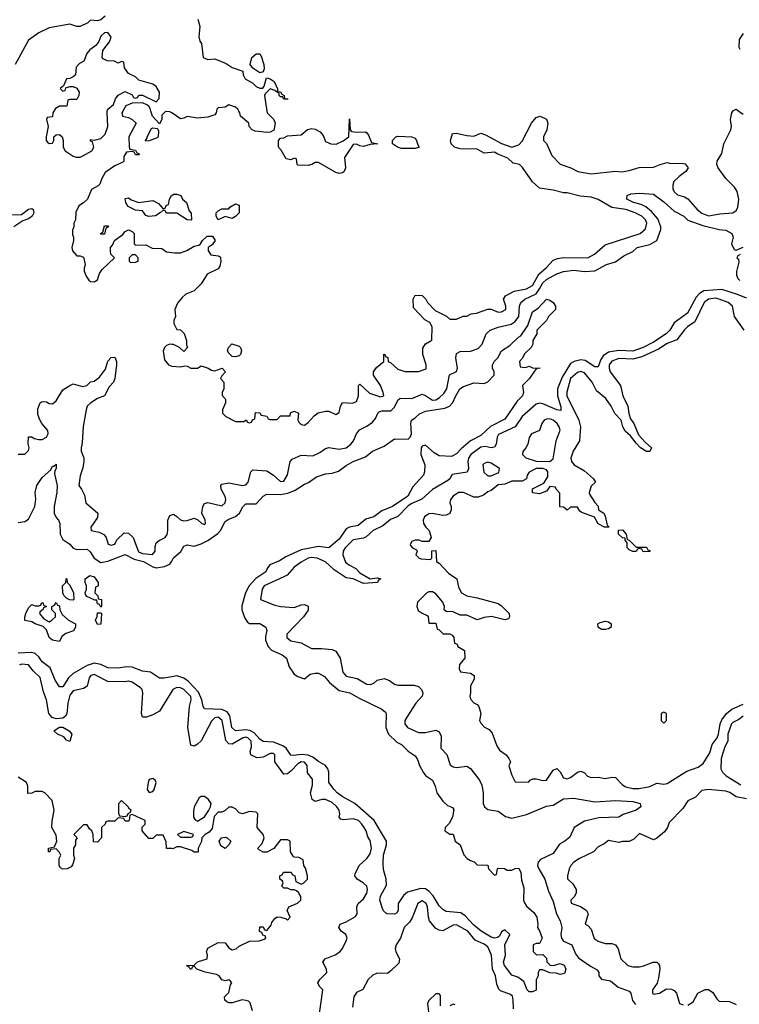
# Model space of a CAD drawing. Header units: inches. Extents: x 2601682 to 2755810, y 449311 to 584050.
# Tile 172 of 256: x 2609120 to 2613287, y 524826 to 530529. Entities that reach past the tile are written whole.
import ezdxf

# ---------------------------------------------------------------- set-up
doc = ezdxf.new("R2010")
doc.units = ezdxf.units.IN
doc.header["$MEASUREMENT"] = 0
for name, color, linetype in [('C6502', 7, 'Continuous'), ('C6503', 7, 'Continuous'), ('C6512', 7, 'Continuous'), ('C6513', 7, 'Continuous')]:
    doc.layers.add(name, color=color, linetype=linetype)

msp = doc.modelspace()

# ---------------------------------------------------------------- linework, layer by layer
at = {"layer": 'C6502', "color": 2}
for points, elevation in [([(2609318.1, 530000), (2609312, 529990), (2609310, 529966), (2609278, 529962), (2609274, 529950), (2609284.7, 529910), (2609272, 529850), (2609272, 529830), (2609279.6, 529819.6), (2609290, 529812), (2609310, 529814), (2609318, 529830), (2609318, 529850), (2609330, 529862), (2609350, 529864.7), (2609364.7, 529850), (2609371.3, 529830), (2609371.3, 529790), (2609382, 529770), (2609430, 529738), (2609447.3, 529732.7), (2609470, 529732), (2609490, 529742), (2609538, 529770), (2609548, 529790), (2609542, 529822), (2609530, 529826), (2609530, 529834), (2609550, 529832), (2609590, 529841), (2609613.6, 529866.4), (2609629.3, 529910), (2609625.2, 529990), (2609627.1, 530000)], 26), ([(2609717.5, 530000), (2609712, 529990), (2609714, 529970), (2609750, 529962), (2609771.6, 529951.6), (2609794, 529930), (2609752, 529850), (2609752.7, 529792.7), (2609758, 529778), (2609790, 529774), (2609798, 529758), (2609810, 529754), (2609811.1, 529748.9), (2609810, 529746), (2609790, 529746), (2609782, 529762), (2609770, 529766), (2609738, 529762), (2609723.6, 529736.4), (2609722, 529710), (2609716.9, 529703.1), (2609670, 529682), (2609615.3, 529644.7), (2609594.8, 529610), (2609583.5, 529576.5), (2609574, 529566), (2609535.3, 529544.7), (2609511.3, 529490), (2609490, 529468.7), (2609462, 529450), (2609445.4, 529414.6), (2609442, 529370), (2609434, 529350), (2609434, 529330), (2609424.7, 529310), (2609425.4, 529285.4), (2609432, 529270), (2609432, 529250), (2609421, 529210), (2609426, 529190), (2609450, 529162), (2609470, 529162), (2609490, 529154), (2609498, 529110), (2609492, 529090), (2609492.7, 529072.7), (2609503.6, 529043.6), (2609519.6, 529019.6), (2609530, 529012), (2609550, 529011.3), (2609570, 529022), (2609582, 529058), (2609598, 529082), (2609668, 529150), (2609648, 529170), (2609646, 529190), (2609646, 529210), (2609658, 529222), (2609668, 529250), (2609716, 529284), (2609730, 529302), (2609750, 529312), (2609770, 529302), (2609782, 529290), (2609782, 529230), (2609790, 529222), (2609850, 529224.7), (2609886.4, 529206.4), (2609943.6, 529203.6), (2609970, 529184.7), (2610000, 529180.5)], 26), ([(2610000, 529988.7), (2609990, 529995.3), (2609963.6, 529996.4), (2609943.6, 529976.4), (2609942, 529950), (2609930, 529926), (2609888, 529970), (2609879.6, 530000)], 26), ([(2610000, 529408), (2609970, 529408), (2609962, 529422), (2609950, 529426), (2609934, 529410), (2609906.4, 529393.6), (2609868.4, 529388.4), (2609850, 529395.3), (2609830, 529422), (2609790, 529426), (2609747, 529447), (2609734, 529470), (2609730, 529494), (2609750, 529498), (2609764.9, 529484.9), (2609810, 529470.4), (2609890, 529482), (2609923.6, 529463.6), (2609950, 529434), (2609962, 529438), (2609968, 529452), (2609982, 529458), (2609988, 529490), (2609998, 529510), (2610000, 529511.3)], 26), ([(2609070, 529399.1), (2609130, 529401), (2609170, 529431), (2609190, 529436), (2609198, 529430), (2609201, 529410), (2609191.3, 529390), (2609170, 529375.3), (2609136.8, 529363.2), (2609084.7, 529330)], 22), ([(2610000, 528648.3), (2609990, 528648.7), (2609970, 528642), (2609958, 528630), (2609951.1, 528608.9), (2609958, 528558), (2609982, 528530), (2610000, 528522.8)], 26), ([(2609110, 528012), (2609150, 528012), (2609170, 528034), (2609175.3, 528050), (2609168.4, 528071.6), (2609170, 528112), (2609190, 528112), (2609203.6, 528103.6), (2609230, 528098), (2609250, 528098), (2609275.3, 528110), (2609284, 528130), (2609282, 528150), (2609248.7, 528190), (2609234.6, 528214.6), (2609224.7, 528244.7), (2609224.7, 528275.3), (2609238, 528310), (2609250, 528318), (2609274.8, 528314.8), (2609290, 528306), (2609310, 528304.7), (2609330, 528322), (2609370, 528384.7), (2609409.4, 528410.6), (2609430, 528418.8), (2609483.5, 528403.5), (2609509.3, 528410.7), (2609530, 528432), (2609550, 528436), (2609580.9, 528459.1), (2609616.2, 528503.8), (2609630, 528551.3), (2609650, 528572), (2609670, 528574), (2609681, 528550), (2609681, 528530), (2609670.8, 528450), (2609662.8, 528430), (2609637.3, 528402.7), (2609610.7, 528349.3), (2609570, 528334), (2609531, 528310), (2609510.8, 528290), (2609504, 528270), (2609488.1, 528171.9), (2609482, 528078), (2609476, 528050), (2609476, 528030), (2609491.1, 527991.1), (2609491.3, 527970), (2609486, 527934), (2609470, 527886), (2609462.8, 527830), (2609478, 527810), (2609494.4, 527774.4), (2609502, 527730), (2609571.3, 527670), (2609570, 527646), (2609532, 527590), (2609534, 527570), (2609579.8, 527559.8), (2609607.1, 527547.1), (2609621, 527530), (2609631.6, 527491.6), (2609650, 527484.7), (2609670, 527492), (2609682.9, 527517.1), (2609723.7, 527556.3), (2609750, 527554.8), (2609776.3, 527530), (2609807.1, 527447.1), (2609830, 527437.6), (2609889.1, 527430.9), (2609904, 527450), (2609903.2, 527476.8), (2609910, 527498), (2609926.8, 527513.2), (2609962, 527530), (2609973.8, 527546.2), (2609978, 527570), (2609977.2, 527630), (2609990, 527658), (2610000, 527661.3)], 22), ([(2609110, 527616), (2609150, 527622.8), (2609170, 527636), (2609207, 527710), (2609212.1, 527752.1), (2609209.4, 527790), (2609219.5, 527830), (2609250, 527877.3), (2609299.3, 527920.7), (2609310, 527942), (2609318, 527942), (2609330, 527954), (2609331, 527930), (2609323.6, 527916.4), (2609322, 527898), (2609336, 527830), (2609334.8, 527790), (2609319.1, 527710), (2609319.1, 527670), (2609330, 527644.7), (2609344.7, 527630), (2609351.1, 527611.1), (2609354.8, 527550), (2609370, 527518), (2609410, 527491.3), (2609430, 527467.7), (2609450, 527460.5), (2609510, 527463), (2609527.1, 527447.1), (2609550.5, 527410), (2609590, 527384.9), (2609630, 527393.1), (2609730, 527430.4), (2609783.4, 527403.4), (2609836.3, 527390), (2609890, 527358.9), (2609910, 527353.4), (2609958.3, 527361.7), (2609990, 527374.8), (2610000, 527392.9)], 18), ([(2610000, 526722.8), (2609954.5, 526714.5), (2609930, 526715.1), (2609878, 526750), (2609830, 526755.1), (2609770, 526778.7), (2609738.4, 526781.6), (2609690, 526772), (2609630, 526774.5), (2609590, 526794.7), (2609550, 526801.1), (2609510, 526788.2), (2609430, 526742), (2609402.9, 526717.1), (2609370, 526665.2), (2609350, 526664), (2609324.1, 526704.1), (2609295.3, 526775.3), (2609248.8, 526808.8), (2609230, 526839.5), (2609210, 526858), (2609190, 526864), (2609110, 526860.4)], 18), ([(2610000, 526638.8), (2609930, 526524), (2609890, 526502), (2609854, 526490), (2609830, 526488.7), (2609825.2, 526510), (2609832.3, 526630), (2609829.2, 526650), (2609819.1, 526659.1), (2609770, 526692), (2609750, 526697), (2609726.6, 526693.4), (2609630, 526695.6), (2609550, 526736.2), (2609531.3, 526730), (2609522.8, 526717.2), (2609510.4, 526669.6), (2609490, 526656), (2609430, 526640.9), (2609410, 526616), (2609398.7, 526570), (2609392, 526508), (2609384.7, 526495.3), (2609370, 526483.7), (2609330, 526479.3), (2609307, 526487), (2609289, 526510), (2609275.1, 526590), (2609256.5, 526636.5), (2609238.4, 526718.4), (2609196.9, 526756.9), (2609170, 526792.7), (2609130, 526797), (2609118.8, 526790)], 22), ([(2610000, 525727.5), (2609970, 525728), (2609967.3, 525767.3), (2609950, 525806), (2609910, 525806), (2609890, 525786), (2609867.3, 525787.3), (2609828.7, 525830), (2609828.4, 525851.6), (2609846, 525870), (2609846, 525890), (2609770, 525926), (2609758, 525922), (2609754, 525890), (2609750, 525886), (2609730, 525886), (2609722, 525902), (2609690, 525906), (2609670, 525886), (2609630, 525886), (2609618, 525882), (2609614, 525870), (2609594, 525850), (2609594, 525790), (2609570, 525766), (2609547.3, 525767.3), (2609546, 525810), (2609538, 525830), (2609523.1, 525843.1), (2609510, 525866), (2609490, 525866), (2609434, 525810), (2609452, 525790), (2609443.6, 525776.4), (2609442, 525750), (2609431.3, 525730), (2609431, 525690), (2609436, 525670), (2609425.4, 525634.6), (2609416.9, 525623.1), (2609394, 525610), (2609370, 525608.7), (2609356.4, 525616.4), (2609348, 525630), (2609348.7, 525671.3), (2609358, 525690), (2609350, 525706), (2609330, 525726), (2609298, 525722), (2609294, 525710), (2609286, 525710), (2609286, 525730), (2609322, 525738), (2609334, 525770), (2609330, 525806), (2609306, 525850), (2609307.3, 525887.3), (2609319, 525950), (2609307.3, 526007.3), (2609266, 526050), (2609250, 526058), (2609210, 526058), (2609190, 526048), (2609167.3, 526047.3), (2609166, 526090), (2609158, 526110), (2609110, 526142)], 26)]:
    msp.add_lwpolyline(points, dxfattribs=dict(at, elevation=elevation))
for points, elevation in [([(2609850, 529826), (2609848, 529830), (2609858, 529842), (2609858, 529850), (2609882, 529898), (2609890, 529902), (2609918, 529898), (2609923.6, 529883.6), (2609922, 529850), (2609916, 529844), (2609870, 529828)], 26), ([(2609590, 529286), (2609588, 529290), (2609602, 529298), (2609610, 529334), (2609630, 529334), (2609634, 529330), (2609618, 529322), (2609610, 529286)], 26), ([(2609790, 529166), (2609770, 529166), (2609754, 529150), (2609754, 529130), (2609762, 529122), (2609790, 529124.7), (2609806, 529130), (2609806, 529150)], 26), ([(2609430, 527166), (2609408.9, 527168.9), (2609390, 527178), (2609374.6, 527194.6), (2609368.7, 527208.7), (2609368, 527250), (2609386, 527270), (2609388.4, 527291.6), (2609392, 527290), (2609394, 527270), (2609410, 527254), (2609432, 527210), (2609434, 527170)], 14), ([(2609590, 527126), (2609582, 527142), (2609570, 527146), (2609566, 527166), (2609554, 527166), (2609508.4, 527188.4), (2609500.4, 527200.4), (2609498, 527210), (2609506, 527230), (2609506, 527250), (2609498, 527270), (2609498, 527290), (2609526, 527310), (2609550, 527302), (2609574, 527270), (2609574, 527250), (2609558, 527242), (2609554, 527210), (2609571.6, 527191.6), (2609574, 527174), (2609594, 527170), (2609594, 527130)], 14), ([(2609350, 526928), (2609310, 526935.3), (2609289.6, 526949.6), (2609274, 526994), (2609254.6, 527014.6), (2609209.3, 527029.3), (2609190, 527042), (2609149, 527049), (2609149, 527069), (2609155.3, 527090), (2609170, 527122), (2609190, 527142), (2609210, 527134), (2609230, 527134), (2609242, 527138), (2609246, 527150), (2609252.7, 527152.7), (2609258, 527138), (2609274, 527130), (2609258, 527122), (2609254, 527110), (2609238, 527102), (2609234, 527090), (2609259.6, 527059.6), (2609290, 527042), (2609306, 527050), (2609326, 527070), (2609326, 527090), (2609306, 527110), (2609306, 527130), (2609322, 527138), (2609330, 527154), (2609338, 527138), (2609350, 527134), (2609352, 527110), (2609364.7, 527084.7), (2609402, 527050), (2609442, 527030), (2609442, 527010), (2609432, 526990), (2609386.8, 526973.2), (2609362.8, 526957.2)], 14), ([(2609570, 527026), (2609558, 527050), (2609567.3, 527072.7), (2609570, 527094), (2609590, 527094), (2609594, 527090), (2609590, 527028)], 14), ([(2609410, 526348), (2609390, 526355.3), (2609374.8, 526374.8), (2609338, 526390), (2609318, 526410), (2609350, 526430.8), (2609370, 526430.7), (2609406, 526410), (2609421, 526390)], 22), ([(2609890, 526133.2), (2609870, 526128), (2609862.8, 526110), (2609858, 526070), (2609870, 526052), (2609890, 526058), (2609899, 526070), (2609909, 526110), (2609904, 526124)], 26), ([(2609710, 526006), (2609692.7, 525987.3), (2609692.7, 525932.7), (2609698, 525918), (2609730, 525914), (2609742, 525918), (2609748, 525932), (2609762, 525938), (2609766, 525950), (2609755.3, 525955.3), (2609748, 525970)], 26)]:
    msp.add_lwpolyline(points, close=True, dxfattribs=dict(at, elevation=elevation))
at = {"layer": 'C6503', "color": 2}
for points, elevation in [([(2609613.7, 530550), (2609590, 530528.4), (2609570, 530522.6), (2609530, 530525.2), (2609514.8, 530510), (2609470, 530489.6), (2609450, 530489.6), (2609410, 530502), (2609290, 530482.6), (2609230, 530453.6), (2609170.8, 530410), (2609094, 530270)], 22), ([(2609627.1, 530000), (2609629.2, 530010.8), (2609663.1, 530036.9), (2609675.3, 530070), (2609689.1, 530090.9), (2609730, 530112), (2609770, 530094), (2609778, 530078), (2609790, 530074), (2609802, 530078), (2609808.7, 530091.3), (2609830, 530091.3), (2609910, 530054), (2609927.3, 530072.7), (2609928.7, 530110), (2609910, 530142), (2609890, 530155.3), (2609810, 530178), (2609790, 530198), (2609750, 530218), (2609726, 530250), (2609722, 530282), (2609710, 530286), (2609690, 530278), (2609668.7, 530288.7), (2609626, 530290), (2609603.1, 530303.1), (2609598, 530310), (2609602, 530350), (2609639.3, 530400.7), (2609648.4, 530428.4), (2609630, 530454), (2609610, 530453.2), (2609590, 530434), (2609577.5, 530402.5), (2609559.9, 530380.1), (2609525.5, 530354.5), (2609507.5, 530332.5), (2609490.9, 530289.1), (2609465.4, 530274.6), (2609446.4, 530253.6), (2609442, 530210), (2609430, 530198), (2609410, 530188), (2609390, 530186), (2609374, 530146), (2609354, 530130), (2609370, 530114), (2609382, 530118), (2609386, 530134), (2609410, 530142), (2609430, 530142), (2609450, 530132), (2609464.7, 530110), (2609462, 530090), (2609450, 530066), (2609410, 530066), (2609398, 530062), (2609392.7, 530027.3), (2609350, 530028), (2609326.4, 530013.6), (2609318.1, 530000)], 26), ([(2609879.6, 530000), (2609875.3, 530015.3), (2609868.4, 530028.4), (2609856.4, 530036.4), (2609830, 530048), (2609770, 530046), (2609734, 530030), (2609717.5, 530000)], 26)]:
    msp.add_lwpolyline(points, dxfattribs=dict(at, elevation=elevation))
at = {"layer": 'C6512', "color": 2}
for points, elevation in [([(2610000, 528522.8), (2610002, 528522), (2610050, 528518), (2610075.3, 528524.7), (2610090, 528522.8), (2610110, 528510.7), (2610149.1, 528510.9), (2610170, 528524), (2610210.4, 528510.4), (2610230, 528498.8), (2610250, 528496), (2610292, 528510), (2610312, 528490), (2610290, 528466), (2610282, 528450), (2610302, 528430), (2610302, 528390), (2610292, 528370), (2610292.7, 528352.7), (2610311.3, 528330), (2610311.1, 528308.9), (2610294, 528270), (2610294, 528250), (2610314, 528230), (2610370, 528202), (2610418, 528202), (2610431.3, 528211.3), (2610438, 528198), (2610450, 528194), (2610462, 528198), (2610468, 528212), (2610482, 528218), (2610486, 528254), (2610510, 528252), (2610518, 528238), (2610551.6, 528231.6), (2610558, 528218), (2610570, 528214), (2610610, 528214), (2610630, 528234), (2610686, 528234), (2610688.9, 528251.1), (2610710, 528262), (2610734, 528250), (2610731.3, 528210), (2610736.9, 528196.9), (2610750, 528184.7), (2610770, 528181), (2610790, 528196), (2610825.2, 528234.8), (2610849.1, 528250.9), (2610890, 528261), (2610910, 528261), (2610950, 528242), (2610970, 528254), (2610978, 528290), (2610990, 528312), (2611047.1, 528307.1), (2611070, 528318), (2611081.2, 528350), (2611082, 528410), (2611090, 528418), (2611146.4, 528366.4), (2611210, 528344), (2611228, 528350), (2611225.2, 528370), (2611209.2, 528410), (2611168.7, 528470), (2611168.7, 528490), (2611185.6, 528514.4), (2611228, 528550), (2611228.4, 528591.6), (2611234, 528590), (2611238, 528578), (2611251.6, 528571.6), (2611254, 528550), (2611270, 528542), (2611310, 528504.7), (2611350, 528491.3), (2611370, 528491.3), (2611430, 528492), (2611474, 528506), (2611474, 528530), (2611454, 528590), (2611454.6, 528625.4), (2611470, 528652), (2611507.3, 528672.7), (2611508, 528750), (2611495.3, 528775.3), (2611466, 528790), (2611400.4, 528860.4), (2611398, 528910), (2611410, 528934), (2611450, 528932), (2611472, 528910), (2611482, 528890), (2611525.4, 528845.4), (2611591.6, 528811.6), (2611610, 528794), (2611650, 528794), (2611688.4, 528811.6), (2611710, 528812), (2611735.3, 528824.7), (2611766, 528830), (2611830, 528851.3), (2611850, 528851.3), (2611890, 528834.8), (2611910, 528837.3), (2611936, 528850), (2611936, 528870), (2611921.2, 528910), (2611933.2, 528930), (2611984, 528956), (2612054, 528970), (2612090, 528988.5), (2612125.5, 529054.5), (2612170, 529093), (2612210, 529136.3), (2612234, 529146), (2612270, 529150.7), (2612410, 529148.7), (2612449.4, 529170), (2612510, 529225.5), (2612714, 529290), (2612743.3, 529316.7), (2612751.8, 529350), (2612743.7, 529370), (2612722.7, 529390), (2612685.2, 529410), (2612630, 529429.7), (2612550, 529440.4), (2612470, 529486.6), (2612430, 529501.3), (2612366.5, 529506.5), (2612290, 529526), (2612270, 529525.2), (2612210, 529542), (2612130, 529554), (2612089.4, 529589.4), (2612031.8, 529671.8), (2612014, 529690), (2611978, 529698), (2611946.3, 529726.3), (2611889.2, 529749.2), (2611870, 529762), (2611810, 529756), (2611770, 529779.3), (2611670, 529781.2), (2611638, 529790), (2611619, 529810), (2611614, 529830), (2611626, 529870), (2611648.9, 529871.1), (2611710, 529857.3), (2611750, 529854.8), (2611790.9, 529870.9), (2611818, 529862), (2611910, 529811.3), (2611970, 529791.3), (2612010, 529804.7), (2612030, 529824.7), (2612084, 529930), (2612110, 529962), (2612134, 529970), (2612170, 529952), (2612178, 529930), (2612172, 529890), (2612154, 529850), (2612154, 529830), (2612171.6, 529811.6), (2612202, 529742), (2612250, 529691.3), (2612312, 529670), (2612352, 529650), (2612430, 529636.3), (2612570, 529651.3), (2612607.5, 529647.5), (2612650, 529654.8), (2612706.8, 529673.2), (2612790, 529674), (2612830, 529690.8), (2612870, 529701), (2612890, 529696), (2612950, 529698.8), (2612974, 529694), (2612991.3, 529670), (2612978, 529650), (2612938.5, 529621.5), (2612908.5, 529591.5), (2612902, 529570), (2612903, 529550), (2612910, 529531.3), (2612930, 529514), (2612970, 529502), (2612990, 529490.7), (2613043, 529430), (2613070, 529408.7), (2613110, 529392.2), (2613174.9, 529405.1), (2613250, 529410.7), (2613270, 529422.8), (2613278.7, 529441.3), (2613284.5, 529490), (2613274.5, 529534.5), (2613258.9, 529558.9), (2613210, 529609), (2613165.2, 529670), (2613157.2, 529690), (2613159, 529710), (2613185.6, 529754.4), (2613198, 529810), (2613239, 529890), (2613242, 529910), (2613236, 529950), (2613243.7, 529990), (2613249.4, 530000)], 26), ([(2610260, 530000), (2610258, 529990), (2610250, 529978), (2610210, 529964), (2610150, 529959), (2610090, 529968), (2610070, 529958), (2610050, 529955.3), (2610000, 529988.7)], 26), ([(2610550.6, 530000), (2610552, 529990), (2610590.6, 529950.6), (2610598.8, 529930), (2610591, 529889), (2610570, 529878), (2610550, 529875.3), (2610483.1, 529883.1), (2610466, 529890), (2610448, 529910), (2610446, 529930), (2610398, 529970), (2610394, 529990), (2610388, 530000)], 26), ([(2613284.9, 530000), (2613310, 529981)], 26), ([(2610000, 527661.3), (2610010, 527664.7), (2610030, 527652), (2610050, 527631.3), (2610070, 527626), (2610090, 527627.3), (2610130, 527641), (2610151.3, 527631.3), (2610174, 527610), (2610190, 527604.7), (2610195.3, 527610), (2610194, 527630), (2610174, 527670), (2610179.3, 527710), (2610190, 527726), (2610210, 527733), (2610290, 527714), (2610309.2, 527730), (2610314, 527750), (2610310, 527768), (2610286, 527810), (2610284, 527830), (2610290, 527838), (2610330, 527845.5), (2610409.3, 527830.7), (2610430, 527834.8), (2610442.7, 527850), (2610459, 527910), (2610470, 527921), (2610550, 527916), (2610590, 527891), (2610630, 527854.8), (2610650, 527856), (2610670, 527892), (2610686, 527970), (2610697, 527983), (2610750, 528007.3), (2610816.6, 528003.4), (2610858, 528022), (2610890, 528046), (2610910, 528051), (2610970, 528040.7), (2611010, 528048.4), (2611037, 528070), (2611052, 528090), (2611069.6, 528130.4), (2611087.5, 528152.5), (2611130, 528174.8), (2611162, 528198), (2611180.9, 528219.1), (2611194, 528250), (2611202, 528258), (2611216.5, 528263.5), (2611270, 528264), (2611290, 528284), (2611310, 528324.7), (2611323.2, 528336.8), (2611390, 528334.4), (2611450, 528360.5), (2611470, 528353), (2611510, 528325.2), (2611530, 528327.7), (2611550, 528339.6), (2611576.4, 528363.6), (2611593.5, 528390), (2611608.1, 528471.9), (2611650, 528491.3), (2611655.6, 528510), (2611645.1, 528570), (2611650, 528596), (2611670, 528607.7), (2611730, 528608.4), (2611774.7, 528625.3), (2611798, 528650), (2611821.2, 528710), (2611844, 528730), (2611890, 528748.2), (2611965.8, 528765.8), (2611990, 528780.4), (2612009.7, 528810), (2612015.1, 528870), (2612022.9, 528890), (2612046, 528910), (2612110, 528942), (2612130.8, 528969.2), (2612150, 529005.5), (2612170, 529024.9), (2612230, 529057.1), (2612270, 529070.4), (2612330, 529078), (2612390, 529070.4), (2612450, 529074), (2612518, 529110), (2612570, 529126), (2612618.6, 529161.4), (2612670, 529186), (2612695.3, 529210), (2612770, 529227.7), (2612809.6, 529250.4), (2612832.9, 529312.9), (2612833.2, 529330), (2612814.9, 529374.9), (2612778.8, 529418.8), (2612745.4, 529445.4), (2612718.3, 529458.3), (2612675.3, 529470), (2612635.3, 529490), (2612638, 529510), (2612659, 529521), (2612710, 529524), (2612790, 529518), (2612850, 529474.8), (2612910, 529420.7), (2612966, 529390), (2612990, 529366.8), (2613077, 529337), (2613170, 529314), (2613210, 529310.7), (2613244.7, 529290), (2613251, 529270), (2613242, 529230), (2613258, 529198), (2613270, 529194), (2613310, 529211.3)], 22), ([(2610000, 529511.3), (2610010, 529518), (2610030, 529518), (2610052, 529510), (2610062, 529490), (2610084.7, 529470), (2610101, 529421), (2610112.7, 529407.3), (2610114, 529370), (2610110, 529368), (2610089.3, 529369.3), (2610030, 529408), (2610000, 529408)], 26), ([(2610000, 529180.5), (2610018, 529178), (2610050, 529179.1), (2610087.8, 529192.2), (2610130, 529218), (2610156.4, 529223.6), (2610166, 529230), (2610178, 529250), (2610204.7, 529275.3), (2610235.3, 529275.3), (2610251.3, 529250), (2610234.8, 529225.2), (2610212, 529210), (2610212, 529190), (2610226.4, 529166.4), (2610270, 529162), (2610276.9, 529156.9), (2610282, 529150), (2610284.7, 529130), (2610279.6, 529100.4), (2610270, 529086), (2610205.4, 529054.6), (2610170, 528998), (2610130, 528958), (2610081, 528939), (2610059.6, 528920.4), (2610033.2, 528886.8), (2610018.8, 528850), (2610022, 528810), (2610012.7, 528787.3), (2610012, 528770), (2610030, 528734), (2610051.6, 528731.6), (2610071.6, 528711.6), (2610084.7, 528670), (2610084.7, 528644.7), (2610091.3, 528630), (2610070, 528608), (2610046, 528630), (2610010, 528648), (2610000, 528648.3)], 26), ([(2613292, 529168), (2613278, 529162), (2613274, 529150), (2613282, 529142), (2613284.7, 529124.7), (2613271, 529070), (2613271, 529050), (2613278, 529030), (2613290, 529018)], 22), ([(2613330, 528915.3), (2613277.6, 528937.6), (2613185.4, 528965.4), (2613081.7, 528958.3), (2613056.9, 528943.1), (2613037.8, 528922.3), (2612988, 528830), (2612910, 528774), (2612884.4, 528730), (2612863.8, 528710), (2612790, 528662), (2612730.7, 528630), (2612670, 528608.6), (2612590, 528613.5), (2612530, 528603), (2612498.3, 528581.7), (2612482.9, 528557.1), (2612470, 528519), (2612450, 528518), (2612394.2, 528554.2), (2612370, 528559.1), (2612330.2, 528549.8), (2612310, 528536.9), (2612261, 528459), (2612234.9, 528390), (2612234.6, 528350), (2612253.2, 528286.8), (2612254, 528266), (2612230.7, 528269.3), (2612150, 528303.6), (2612130, 528307.3), (2612110, 528302), (2612030.4, 528230), (2611988.6, 528171.4), (2611893.1, 528126.9), (2611885.3, 528110), (2611879.5, 528070), (2611870, 528052.7), (2611850.4, 528049.6), (2611816, 528056), (2611790, 528053.7), (2611732.4, 528010), (2611719.5, 527990), (2611714.9, 527970), (2611718.4, 527930), (2611711.7, 527908.3), (2611625.2, 527894.8), (2611611, 527870), (2611599.9, 527860.1), (2611510, 527807), (2611448.7, 527751.3), (2611390, 527726.9), (2611370, 527714), (2611310, 527651.8), (2611266.6, 527633.4), (2611223.4, 527596.6), (2611166, 527570), (2611126, 527534), (2611110, 527526.6), (2611050, 527516), (2611003.8, 527470), (2610992.7, 527450), (2610990.4, 527430), (2611006.9, 527386.9), (2611029.1, 527369.1), (2611066, 527350), (2611090, 527324.9), (2611150, 527291), (2611190, 527296), (2611212, 527290), (2611198, 527282), (2611191.3, 527270), (2611110, 527263.6), (2611050, 527289.4), (2611010, 527296.9), (2610941.7, 527341.7), (2610890, 527389.6), (2610842, 527410), (2610810, 527413), (2610790, 527409.4), (2610750, 527386.6), (2610710, 527358), (2610668, 527312), (2610650, 527301.2), (2610536, 527250), (2610524, 527230), (2610514, 527170), (2610598, 527138), (2610630, 527130.8), (2610710, 527124.9), (2610750, 527138.8), (2610770, 527141), (2610790, 527132), (2610790.6, 527109.4), (2610762.8, 527070), (2610666, 526970), (2610666, 526950), (2610690, 526931), (2610750, 526918.8), (2610810, 526886.8), (2610867.1, 526887.1), (2610930, 526881), (2610950, 526871.3), (2610976, 526830), (2610990.8, 526750), (2611010, 526726.8), (2611073.7, 526713.7), (2611130, 526681), (2611150, 526678), (2611170, 526686), (2611190, 526702.8), (2611230, 526714), (2611261.4, 526701.4), (2611290, 526681), (2611310, 526674.8), (2611404.7, 526675.3), (2611430, 526666), (2611446, 526650), (2611454.8, 526630), (2611451.3, 526610), (2611414.8, 526570), (2611361, 526490), (2611351, 526470), (2611351, 526450), (2611366, 526430), (2611430, 526400.7), (2611470, 526400.7), (2611530, 526413), (2611550, 526404.7), (2611559.8, 526379.8), (2611558, 526310), (2611593, 526273), (2611613.4, 526213.4), (2611630, 526201), (2611650, 526197.3), (2611710, 526204.7), (2611730, 526191.3), (2611783.5, 526123.5), (2611795.5, 526095.5), (2611804, 526050), (2611804, 525990), (2611811, 525970), (2611830, 525954.8), (2611890, 525944.7), (2611933.7, 525913.7), (2611970, 525904), (2612055.3, 525924.7), (2612170, 525974), (2612210, 525979.1), (2612270, 526015.5), (2612330, 526019.1), (2612450, 525998), (2612572.9, 526007.1), (2612670, 526000.4), (2612714, 525990), (2612718, 525970), (2612691, 525950), (2612614.8, 525925.2), (2612590.6, 525909.4), (2612473.5, 525906.5), (2612390, 525887), (2612330.5, 525849.5), (2612305.2, 525794.8), (2612276, 525770), (2612246.9, 525753.1), (2612210, 525699.3), (2612135.3, 525664.7), (2612123, 525650), (2612119.3, 525630), (2612126, 525610), (2612162, 525550), (2612182, 525482), (2612210, 525422), (2612227.7, 525350), (2612250.6, 525310), (2612258.8, 525270), (2612253.4, 525230), (2612258, 525210), (2612270, 525190.8), (2612317.3, 525170), (2612338, 525118), (2612355.5, 525095.5), (2612426, 525046), (2612464.9, 525024.9), (2612473.4, 525010), (2612474, 524990), (2612490, 524970.8), (2612541.3, 524961.3), (2612586, 524926), (2612650, 524902.8), (2612659.1, 524890), (2612668.5, 524848.5), (2612685.5, 524825.5)], 22), ([(2610000, 527392.9), (2610010, 527411), (2610051.9, 527448.1), (2610070, 527478.8), (2610090, 527487.3), (2610130, 527478.8), (2610170, 527493.4), (2610210, 527513), (2610267.3, 527552.7), (2610282.4, 527570), (2610310, 527622.8), (2610326.3, 527633.7), (2610370, 527650.6), (2610392.7, 527670), (2610411.9, 527708.1), (2610430, 527724), (2610490, 527724), (2610529, 527770), (2610550, 527780.7), (2610630, 527778.7), (2610672.7, 527787.3), (2610715.6, 527804.4), (2610770, 527838.8), (2610792.1, 527847.9), (2610838, 527882), (2610890, 527898.8), (2610930, 527902.8), (2610966.8, 527913.2), (2611010, 527946.8), (2611050, 527970.8), (2611123.2, 527996.8), (2611162, 528030), (2611230, 528058.8), (2611290, 528101), (2611370, 528098.8), (2611381.2, 528110), (2611389.4, 528130), (2611385.2, 528190), (2611388.7, 528210), (2611410, 528222), (2611434.8, 528245.2), (2611470, 528260.7), (2611581.2, 528278.8), (2611608, 528290), (2611629.1, 528310.9), (2611645.2, 528350), (2611669, 528390), (2611690, 528404.7), (2611750, 528424.7), (2611810, 528422), (2611830, 528432), (2611868, 528470), (2611868, 528490), (2611858, 528510), (2611858, 528530), (2611868, 528550), (2611888.9, 528571.1), (2611910, 528611.3), (2611959, 528641), (2612008, 528690), (2612022, 528698), (2612062, 528758), (2612090, 528836), (2612122.7, 528857.3), (2612170, 528910.7), (2612190, 528904.7), (2612210, 528891.3), (2612222, 528870), (2612222, 528850), (2612182, 528810), (2612170, 528786), (2612114, 528730), (2612114, 528710), (2612092, 528670), (2612092, 528650), (2612082, 528630), (2612045.4, 528594.6), (2612030, 528566), (2612014, 528550), (2612018, 528518), (2612050, 528514), (2612070, 528522), (2612090, 528512), (2612134, 528510), (2612110, 528506), (2612070, 528448), (2612032, 528410), (2612038, 528370), (2612031, 528350), (2612000.7, 528319.3), (2611930, 528216), (2611847.1, 528172.9), (2611790, 528120.9), (2611730.3, 528089.7), (2611676.4, 528043.6), (2611650, 528014), (2611621, 527999), (2611550, 528002.9), (2611520.1, 528020.1), (2611470, 528064), (2611450, 528059), (2611444, 528050), (2611442, 528010), (2611466, 527950), (2611464.7, 527910), (2611458, 527890), (2611396.7, 527823.3), (2611368, 527770), (2611278.8, 527710), (2611216.5, 527683.5), (2611170.8, 527650), (2611124.4, 527635.6), (2611080.3, 527599.7), (2611030, 527589.7), (2611010, 527579.7), (2610970, 527520.9), (2610910, 527469.2), (2610850, 527477), (2610750, 527458.9), (2610661.8, 527418.2), (2610625.1, 527394.9), (2610569, 527371), (2610552.7, 527350), (2610545.5, 527330), (2610486.8, 527293.2), (2610448.4, 527250), (2610426.7, 527210), (2610406.9, 527133.1), (2610406.4, 527110), (2610423.1, 527063.1), (2610439.1, 527039.1), (2610450, 527030.8), (2610510, 527030.7), (2610544.7, 527010), (2610550.7, 526990.7), (2610543.1, 526956.9), (2610544.1, 526935.9), (2610558.6, 526898.5), (2610577.7, 526877.7), (2610640.7, 526850), (2610664, 526830), (2610679.8, 526779.8), (2610710, 526738), (2610730, 526724.7), (2610770, 526712), (2610802, 526738), (2610830, 526744.9), (2610850, 526744), (2610885.2, 526725.2), (2610914.8, 526690), (2610970, 526643), (2611031.3, 526630), (2611080.9, 526600.9), (2611216.3, 526536.3), (2611238.5, 526518.5), (2611242.8, 526510), (2611239.3, 526430), (2611256.3, 526390), (2611303.4, 526343.4), (2611330.5, 526330.5), (2611370, 526291.3), (2611410, 526264.7), (2611424.5, 526244.5), (2611434.8, 526210), (2611456, 526170), (2611470, 526151.3), (2611510, 526124.7), (2611526.8, 526090), (2611536, 526050), (2611570, 526002), (2611596.9, 525976.9), (2611625.4, 525965.4), (2611634.4, 525954.4), (2611626, 525910), (2611607.1, 525872.9), (2611584.7, 525850), (2611582, 525830), (2611610, 525812), (2611630, 525812), (2611642, 525770), (2611671.3, 525750), (2611691.1, 525691.1), (2611712, 525670), (2611730, 525658), (2611751.6, 525651.6), (2611770, 525634), (2611831.6, 525631.6), (2611834, 525610), (2611870, 525574), (2611882, 525578), (2611886, 525610), (2611890, 525614), (2611927.3, 525612.7), (2611942, 525602), (2611970, 525602), (2611990, 525612), (2612010, 525614), (2612022, 525590), (2612025.4, 525545.4), (2612039.8, 525499.8), (2612038, 525430), (2612042, 525418), (2612055.3, 525395.3), (2612097.5, 525357.5), (2612114, 525330), (2612121, 525290), (2612118, 525270), (2612130, 525252), (2612144.7, 525210), (2612130, 525178), (2612110, 525178), (2612094, 525170), (2612092.7, 525132.7), (2612112.7, 525112.7), (2612150, 525114), (2612170, 525094), (2612172, 525072), (2612192, 525052), (2612211.6, 525051.6), (2612250, 525062.8), (2612273.1, 525053.1), (2612282.8, 525030), (2612274.8, 525005.2), (2612250, 524998), (2612227.3, 525007.3), (2612190, 525008.7), (2612150, 525026), (2612130, 525026), (2612122, 525010), (2612122, 524990), (2612111.6, 524968.4), (2612111.6, 524908.4), (2612090, 524898), (2612070, 524898), (2612058, 524910), (2612039, 524959), (2612004, 524984), (2611970, 524995.3), (2611927.3, 525050), (2611922, 525070), (2611933.2, 525110), (2611929.1, 525170.9), (2611958, 525230), (2611930, 525258), (2611910, 525246), (2611898.8, 525221.2), (2611886.8, 525213.2), (2611870.7, 525209.3), (2611850, 525215.1), (2611793.2, 525250), (2611750, 525283.6), (2611699.2, 525339.2), (2611675.4, 525355.4), (2611590, 525364.5), (2611570, 525376), (2611550, 525397.2), (2611514.7, 525454.8), (2611490, 525482), (2611470, 525494.5), (2611442.8, 525497.2), (2611364.9, 525475.1), (2611343, 525457), (2611311, 525410), (2611310.8, 525370), (2611303.6, 525356.4), (2611290, 525348), (2611246, 525350), (2611227.3, 525367.3), (2611220.4, 525380.4), (2611206, 525430), (2611210, 525452), (2611244.7, 525515.3), (2611241.2, 525550), (2611226.3, 525606.3), (2611225.1, 525645.1), (2611227.6, 525690), (2611244.5, 525750), (2611244.5, 525770), (2611172, 525890), (2611061.2, 525990), (2610987, 526030), (2610958.4, 526050), (2610940.7, 526070), (2610909.2, 526110), (2610909.7, 526170), (2610904.2, 526190), (2610890, 526209.5), (2610850, 526231.8), (2610818, 526258), (2610790, 526269.8), (2610750, 526273.5), (2610707.6, 526267.6), (2610690, 526269.4), (2610662.9, 526310), (2610643.6, 526323.6), (2610590, 526343.5), (2610530, 526347.6), (2610510, 526362), (2610478, 526398), (2610451.8, 526411.8), (2610430, 526415.6), (2610369.3, 526410), (2610348.9, 526428.9), (2610335.9, 526495.9), (2610320.5, 526520.5), (2610290, 526534.2), (2610190, 526537.2), (2610182, 526550), (2610174.5, 526590), (2610154.5, 526634.5), (2610096.5, 526696.5), (2610070, 526715.4), (2610030, 526728.3), (2610000, 526722.8)], 18), ([(2613315.1, 528730), (2613260.5, 528810), (2613247.6, 528870), (2613223.7, 528890), (2613170, 528910.9), (2613150, 528915.3), (2613109.3, 528910.7), (2613083.7, 528890), (2613030, 528779.3), (2612987.7, 528750), (2612970, 528732.3), (2612925.7, 528674.3), (2612870, 528653), (2612819, 528621), (2612723.5, 528576.5), (2612670, 528562.6), (2612590, 528566.6), (2612549.2, 528550.8), (2612534.4, 528530), (2612533.7, 528510), (2612540.3, 528490), (2612599.3, 528410), (2612612.7, 528350), (2612642, 528290), (2612647.1, 528247.1), (2612656.3, 528216.3), (2612677.3, 528190), (2612704.5, 528124.5), (2612742, 528082), (2612778, 528050), (2612770, 528028.7), (2612750, 528028.7), (2612715.3, 528050), (2612690, 528075.3), (2612658, 528118), (2612626.3, 528146.3), (2612613.2, 528170), (2612604, 528210), (2612567.2, 528247.2), (2612546, 528290), (2612514.5, 528334.5), (2612460.1, 528380.1), (2612434.5, 528430), (2612390, 528483.7), (2612370, 528491.8), (2612350, 528486), (2612308.9, 528450), (2612287.9, 528372.1), (2612288.9, 528350), (2612358.4, 528210), (2612367, 528170), (2612361, 528090), (2612324.9, 528030), (2612310.8, 527990), (2612314.8, 527970), (2612331.3, 527950), (2612390, 527916), (2612442, 527870), (2612454, 527850), (2612430, 527828), (2612418.8, 527790), (2612420.7, 527780.7), (2612450, 527732), (2612470, 527712), (2612472, 527690), (2612502, 527670), (2612510, 527654), (2612522, 527602), (2612534, 527590), (2612506, 527590), (2612469.1, 527609.1), (2612448.4, 527648.4), (2612374.6, 527674.6), (2612363.1, 527683.1), (2612350, 527706), (2612310, 527706), (2612290, 527688), (2612270, 527706), (2612247.3, 527707.3), (2612247.3, 527787.3), (2612226, 527810), (2612222, 527822), (2612190, 527826), (2612170, 527798), (2612130, 527782), (2612090, 527788), (2612089, 527811), (2612155.3, 527844.7), (2612179, 527881), (2612179, 527910), (2612170, 527922), (2612150, 527929), (2612110, 527928.7), (2612070, 527908), (2612058, 527890), (2612054, 527870), (2612030, 527855.3), (2611970, 527855.3), (2611930, 527838), (2611890, 527835.3), (2611850, 527802), (2611830, 527794), (2611804.9, 527775.1), (2611775.9, 527764.1), (2611750, 527763.7), (2611690, 527791.2), (2611661, 527790), (2611630.7, 527770), (2611614.8, 527750), (2611611, 527730), (2611618, 527710), (2611618, 527690), (2611610.9, 527669.1), (2611590, 527659), (2611570, 527657.2), (2611510, 527669.3), (2611490, 527666), (2611464.7, 527650), (2611456, 527630), (2611458.8, 527610), (2611471, 527590), (2611491.3, 527570), (2611502, 527530), (2611490, 527506), (2611450, 527506), (2611433.6, 527513.6), (2611410, 527514), (2611390, 527506), (2611382, 527490), (2611383.6, 527483.6), (2611394, 527470), (2611418, 527458), (2611422, 527450), (2611414, 527430), (2611434, 527410), (2611445.4, 527405.4), (2611498, 527402), (2611506, 527410), (2611507.3, 527452.7), (2611530, 527454), (2611534, 527390), (2611550, 527382), (2611603.5, 527323.5), (2611651, 527290), (2611661.4, 527241.4), (2611678, 527210), (2611710, 527191), (2611770, 527181), (2611890, 527147.7), (2611910, 527134.8), (2611954, 527090), (2611957.3, 527070), (2611950, 527059), (2611930, 527052.7), (2611851.6, 527071.6), (2611810, 527066), (2611770, 527053.2), (2611710, 527079), (2611670, 527079), (2611630, 527099), (2611590, 527102), (2611578, 527110), (2611579, 527130), (2611570, 527155.3), (2611530, 527204), (2611510, 527214.5), (2611490, 527215.1), (2611478, 527210), (2611424.5, 527155.5), (2611418.8, 527130), (2611427.5, 527107.5), (2611450, 527091), (2611478.8, 527078.8), (2611484.7, 527070), (2611490, 527034), (2611530, 527034), (2611538, 526998), (2611550, 526994), (2611572.7, 526972.7), (2611610, 526972), (2611623.6, 526963.6), (2611634, 526950), (2611638, 526918), (2611652.7, 526912.7), (2611658, 526898), (2611696, 526876), (2611698, 526830), (2611666.4, 526793.6), (2611664.7, 526770), (2611672, 526752), (2611730, 526744.7), (2611751.3, 526730), (2611751, 526709), (2611731.3, 526670), (2611731.3, 526630), (2611726, 526610), (2611730, 526594), (2611750, 526572), (2611770, 526562), (2611778, 526550), (2611791.3, 526510), (2611782, 526470), (2611790, 526454), (2611811.6, 526431.6), (2611838, 526418), (2611856.8, 526396.8), (2611883.5, 526323.5), (2611898, 526298), (2611938, 526270), (2611952, 526250), (2611962, 526230), (2611952.7, 526207.3), (2611970, 526154), (2611990, 526114), (2612067.3, 526112.7), (2612076.4, 526123.6), (2612091.6, 526131.6), (2612110, 526132), (2612150, 526122), (2612170, 526124.7), (2612210, 526182), (2612230, 526191.3), (2612250, 526172), (2612270, 526138), (2612290, 526131), (2612310, 526138.8), (2612350, 526171), (2612370, 526176), (2612390, 526166), (2612408.3, 526148.3), (2612430, 526138.8), (2612470, 526140.7), (2612510, 526134.8), (2612550, 526140.7), (2612570, 526138.8), (2612610, 526098), (2612630, 526084.7), (2612670, 526076), (2612704.7, 526075.3), (2612750, 526082.8), (2612770, 526087.3), (2612810, 526106.8), (2612850, 526102), (2612870, 526105.5), (2612982.9, 526177.1), (2613050, 526200.4), (2613078.6, 526221.4), (2613116.6, 526283.4), (2613129.7, 526330.3), (2613159.3, 526370), (2613166.6, 526390), (2613176, 526450), (2613186.3, 526473.7), (2613214, 526510), (2613244.7, 526535.3), (2613310, 526564.7)], 26), ([(2610849.3, 524730), (2610875.1, 524910), (2610855.3, 524930), (2610846, 524950), (2610857.2, 524970), (2610899, 525010), (2610897.2, 525030), (2610875.3, 525070), (2610880.2, 525079.8), (2610888, 525090), (2610946.8, 525113.2), (2610974, 525130), (2610989, 525150), (2611010, 525194), (2611015.3, 525210), (2611008.7, 525230), (2610982, 525250), (2610968.7, 525270), (2610975.3, 525290), (2611010, 525304), (2611064.7, 525335.3), (2611074, 525350), (2611072.7, 525390), (2611079.3, 525410), (2611110, 525437.3), (2611129.4, 525470), (2611134, 525490), (2611129.4, 525509.4), (2611108.7, 525530), (2611074, 525550), (2611061.2, 525570), (2611062, 525582), (2611085.2, 525630), (2611130, 525670.8), (2611150, 525698), (2611156.2, 525730), (2611150, 525775.3), (2611135.5, 525795.5), (2611126, 525830), (2611114.5, 525850), (2611102, 525870), (2611081.2, 525890), (2611050, 525899.6), (2610993.6, 525893.6), (2610979, 525899), (2610969.4, 525909.4), (2610972.9, 525927.1), (2610969.3, 525950), (2610956, 525970), (2610930, 525994.5), (2610890, 526011.8), (2610870, 526012), (2610830, 526001.2), (2610812.7, 526012.7), (2610803.7, 526050), (2610814.8, 526094.8), (2610816, 526130), (2610787.3, 526167.3), (2610783.6, 526210), (2610770, 526229.4), (2610750, 526230.9), (2610730, 526219.7), (2610690, 526176.2), (2610670, 526160.9), (2610650, 526159), (2610598, 526230), (2610597.2, 526270), (2610590, 526279), (2610570, 526278), (2610530, 526258), (2610492.7, 526252.7), (2610459, 526270), (2610455.1, 526290), (2610462, 526318), (2610460.5, 526350), (2610441.2, 526370), (2610430, 526373.1), (2610410, 526367.8), (2610350, 526331.8), (2610330, 526335.1), (2610313.4, 526353.4), (2610293, 526470), (2610270, 526489.4), (2610250, 526486), (2610230, 526465.2), (2610170, 526352.7), (2610150, 526333.2), (2610130, 526322), (2610110, 526326), (2610093.2, 526430), (2610102.7, 526550), (2610113, 526590), (2610110, 526608), (2610070, 526649.3), (2610050, 526659.5), (2610030, 526660.9), (2610006.8, 526650), (2610000, 526638.8)], 22), ([(2613310, 526495.3), (2613284.5, 526475.5), (2613250, 526459), (2613242.8, 526450), (2613220.7, 526390), (2613221, 526350), (2613203, 526317), (2613182, 526250), (2613181, 526190), (2613191, 526170), (2613211, 526150), (2613296.4, 526096.4)], 26), ([(2613330, 526015.3), (2613270, 526027), (2613233.4, 526053.4), (2613210, 526060.9), (2613109.4, 526069.4), (2613070, 526063.7), (2613034, 526026), (2612990, 526004), (2612959.9, 525960.1), (2612881.4, 525878.6), (2612870.7, 525849.3), (2612854.8, 525825.2), (2612810, 525788.7), (2612790, 525778), (2612710, 525815.3), (2612676.8, 525783.2), (2612650, 525769), (2612611.1, 525768.9), (2612590, 525764), (2612530, 525775.3), (2612505.4, 525754.6), (2612470, 525738), (2612442, 525710), (2612362, 525670), (2612330, 525648.7), (2612311.3, 525630), (2612302, 525610), (2612292, 525570), (2612292.7, 525552.7), (2612323.6, 525523.6), (2612342, 525490), (2612342, 525470), (2612330.9, 525449.1), (2612312, 525430), (2612312.7, 525412.7), (2612370.7, 525390.7), (2612402, 525370), (2612412, 525350), (2612394, 525290), (2612410, 525282), (2612430, 525262), (2612447.1, 525207.1), (2612470, 525191), (2612510, 525178), (2612550, 525178), (2612571, 525171), (2612586.4, 525146.4), (2612601, 525090), (2612642, 525050), (2612670, 525044), (2612710, 525044), (2612732.1, 525047.9), (2612789.3, 525070.7), (2612810.5, 525070.5), (2612819.8, 525059.8), (2612826, 525050), (2612826.8, 525030), (2612819.8, 524980.2), (2612811, 524949), (2612784.7, 524910), (2612784.7, 524890), (2612790, 524884.7), (2612826, 524890), (2612865.2, 524914.8), (2612894, 524914), (2612910, 524906), (2612922.8, 524890), (2612942, 524830), (2612962, 524822)], 26), ([(2610468.4, 524788.4), (2610453.6, 524833.6), (2610444, 524844), (2610430, 524849), (2610407.5, 524852.5), (2610350, 524835.3), (2610330, 524835.3), (2610320.2, 524840.2), (2610308, 524850), (2610306, 524870), (2610330, 524894), (2610341.2, 524938.8), (2610348, 524950), (2610340.4, 524960.4), (2610330, 524968), (2610310, 524962), (2610290, 524968), (2610275.3, 524990), (2610259.5, 524999.5), (2610192.9, 525012.9), (2610146, 525030), (2610130, 525046), (2610118, 525042), (2610114, 525030), (2610106, 525030), (2610102, 525042), (2610086, 525050), (2610130, 525052), (2610150, 525071.3), (2610206, 525090), (2610208, 525110), (2610202, 525130), (2610209, 525151), (2610270, 525184.7), (2610310, 525182), (2610330, 525154), (2610350, 525142), (2610373.6, 525146.4), (2610390, 525162), (2610450, 525192), (2610507.3, 525192.7), (2610536.4, 525203.6), (2610546, 525210), (2610542, 525222), (2610527.3, 525227.3), (2610522, 525242), (2610508.4, 525248.4), (2610510, 525274), (2610530, 525274), (2610538, 525258), (2610550, 525254), (2610576.4, 525283.6), (2610580.4, 525299.6), (2610596.4, 525323.6), (2610610, 525332), (2610631.6, 525331.6), (2610662, 525322), (2610670, 525314), (2610686, 525330), (2610668, 525370), (2610678, 525390), (2610728.9, 525411.1), (2610748, 525430), (2610748, 525450), (2610734, 525474), (2610723.1, 525483.1), (2610710, 525488.7), (2610689.1, 525489.1), (2610670, 525498), (2610650, 525498), (2610638, 525510), (2610646, 525530), (2610642, 525542), (2610626, 525550), (2610626, 525570), (2610642, 525578), (2610648.4, 525591.6), (2610691.6, 525591.6), (2610698, 525578), (2610714, 525570), (2610718, 525538), (2610750, 525522), (2610766, 525530), (2610786, 525550), (2610786, 525570), (2610774.6, 525614.6), (2610766, 525630), (2610762, 525662), (2610736.4, 525676.4), (2610710, 525678), (2610703.1, 525683.1), (2610688, 525710), (2610686, 525770), (2610670, 525778), (2610630, 525778), (2610590.7, 525729.3), (2610550, 525708), (2610530, 525708), (2610503.1, 525723.1), (2610498, 525730), (2610523.1, 525756.9), (2610535.3, 525790), (2610528.9, 525808.9), (2610495.3, 525850), (2610498, 525930), (2610490, 525938), (2610450, 525942), (2610410, 525928.7), (2610390, 525935.3), (2610370, 525958), (2610350, 525968.7), (2610330, 525968), (2610310, 525948), (2610290, 525938), (2610270, 525938), (2610246, 525914), (2610234.8, 525845.2), (2610216.9, 525823.1), (2610194, 525810), (2610174, 525790), (2610171.6, 525768.4), (2610154, 525730), (2610154, 525710), (2610150, 525708), (2610130, 525708), (2610116.4, 525716.4), (2610050, 525738), (2610030, 525738), (2610007.3, 525727.3), (2610000, 525727.5)], 26), ([(2611979, 524799), (2611978.4, 524850), (2611973.1, 524873.1), (2611962.9, 524882.9), (2611903.9, 524903.9), (2611894.2, 524914.2), (2611882.5, 524942.5), (2611874.5, 524990), (2611858.4, 525030), (2611851.5, 525110), (2611830, 525158.4), (2611810, 525174.7), (2611758.3, 525198.3), (2611715.6, 525250), (2611650, 525287), (2611630, 525284.5), (2611570, 525252.3), (2611550, 525255.1), (2611527.9, 525267.9), (2611492.3, 525310), (2611486.6, 525330), (2611482, 525390), (2611474, 525410), (2611450, 525426), (2611424.9, 525410), (2611392.4, 525327.6), (2611377.7, 525302.3), (2611345.5, 525270), (2611324.9, 525210), (2611300.7, 525170), (2611294, 525150), (2611297.3, 525130), (2611318.8, 525090), (2611315.2, 525064.8), (2611270, 525019), (2611250, 525005.2), (2611190, 525006.6), (2611165.1, 524994.9), (2611138.8, 524970), (2611107.5, 524912.5), (2611070, 524894), (2611054.8, 524870), (2611047.7, 524810)], 22), ([(2612990, 524821), (2613020.2, 524839.8), (2613048, 524890), (2613090, 524912), (2613110, 524912), (2613134.4, 524894.4), (2613156.9, 524856.9), (2613170, 524844.7), (2613230, 524842), (2613270, 524824.7)], 26), ([(2611556.4, 524816.4), (2611556.4, 524876.4), (2611550, 524886), (2611530, 524886), (2611490, 524848), (2611481, 524830), (2611492, 524750)], 26), ([(2611642, 524822), (2611630, 524826), (2611610, 524818)], 26)]:
    msp.add_lwpolyline(points, dxfattribs=dict(at, elevation=elevation))
for points, elevation in [([(2611070, 529878), (2611119.6, 529879.6), (2611130, 529874), (2611139.8, 529859.8), (2611158, 529818), (2611194, 529810), (2611150, 529806), (2611110, 529795.3), (2611090, 529798), (2611070, 529808), (2611050, 529806), (2611001, 529730), (2611007.3, 529670), (2610998.8, 529650), (2610990, 529641.2), (2610970, 529638), (2610950, 529644.5), (2610850, 529702), (2610830, 529702), (2610810.7, 529689.3), (2610790, 529684), (2610730, 529686), (2610726, 529690), (2610722, 529722), (2610710, 529726), (2610690, 529718), (2610662, 529722), (2610633.6, 529773.6), (2610618, 529790), (2610618, 529830), (2610630, 529842), (2610650, 529844.7), (2610670, 529856), (2610750, 529861), (2610786.6, 529893.4), (2610810, 529898.8), (2610830, 529894.8), (2610859, 529879), (2610877.3, 529857.3), (2610890, 529824), (2610922, 529810), (2610952.3, 529807.7), (2610993.2, 529826.8), (2611026, 529850), (2611030, 529954), (2611034, 529890), (2611042, 529882)], 26), ([(2611410, 529782), (2611330, 529782.7), (2611308, 529790), (2611278, 529810), (2611278, 529830), (2611298, 529850), (2611310, 529854.8), (2611390.9, 529850.9), (2611410, 529842), (2611418, 529830), (2611424.7, 529804.7), (2611434, 529790), (2611430, 529788)], 26), ([(2610350, 529378), (2610310, 529388), (2610270, 529368.7), (2610258, 529390), (2610258, 529410), (2610270, 529422), (2610290, 529434), (2610330, 529434), (2610336.4, 529443.6), (2610370, 529462), (2610390, 529454), (2610391.3, 529410), (2610370, 529388)], 26), ([(2610370, 528575.3), (2610350, 528579), (2610330, 528598), (2610324, 528610), (2610328.7, 528630), (2610349.1, 528650.9), (2610390, 528638), (2610398, 528630), (2610404.7, 528610), (2610398, 528590), (2610390, 528582)], 26), ([(2612190, 528217), (2612170, 528216), (2612158, 528210), (2612142.8, 528190), (2612131.1, 528148.9), (2612084.7, 528130), (2612071.1, 528108.9), (2612062, 528070), (2612051.6, 528048.4), (2612032.7, 528027.3), (2612032, 528010), (2612051.3, 527991.3), (2612110, 527971), (2612190, 527970.8), (2612210, 527986), (2612226, 528090), (2612249.2, 528150.8), (2612244.5, 528170), (2612231.8, 528190), (2612210, 528209.3)], 26), ([(2611830, 527965.2), (2611810, 527959), (2611802.8, 527950), (2611808.4, 527908.4), (2611830, 527886.8), (2611850, 527886), (2611894.6, 527905.4), (2611898, 527930), (2611850, 527961.2)], 26), ([(2612690, 527474), (2612750, 527474), (2612758, 527458), (2612770, 527454), (2612770, 527448), (2612730, 527446), (2612722, 527462), (2612710, 527466), (2612698, 527462), (2612690, 527448), (2612670, 527448), (2612650, 527458), (2612638, 527470), (2612638, 527498), (2612626, 527514), (2612626, 527526), (2612610, 527528), (2612588, 527550), (2612587.3, 527572.7), (2612610, 527574), (2612632, 527550), (2612638, 527518), (2612650, 527514)], 26), ([(2612510, 526996), (2612490, 526997.2), (2612469.2, 527010), (2612468.7, 527030), (2612482, 527038), (2612510, 527044.9), (2612530, 527040.7), (2612546, 527030), (2612544.7, 527010), (2612530, 527001.2)], 26), ([(2612850, 526518), (2612834, 526510), (2612834, 526470), (2612850, 526454), (2612866, 526470), (2612866, 526510)], 30), ([(2610190, 526029.2), (2610170, 526029), (2610158.8, 526021.2), (2610130.8, 525970), (2610125.4, 525945.4), (2610126, 525910), (2610135.3, 525895.3), (2610150, 525886), (2610190, 525911.3), (2610214, 525946), (2610224, 525970), (2610229, 525990), (2610212.9, 526012.9)], 26), ([(2610070, 525826), (2610034, 525810), (2610050, 525794), (2610110, 525794), (2610122, 525798), (2610126, 525810)], 26), ([(2610310, 525728), (2610284, 525744), (2610275.3, 525770), (2610288, 525790), (2610310, 525794.8), (2610322, 525790), (2610342, 525770), (2610331.1, 525748.9)], 26)]:
    msp.add_lwpolyline(points, close=True, dxfattribs=dict(at, elevation=elevation))
at = {"layer": 'C6513', "color": 2}
for points, elevation in [([(2610152, 530532), (2610162, 530490), (2610158, 530430), (2610163.6, 530403.6), (2610172, 530390), (2610182, 530310), (2610210, 530298), (2610250, 530302), (2610315.3, 530275.3), (2610350, 530251.3), (2610411.6, 530231.6), (2610414, 530210), (2610425.4, 530185.4), (2610470, 530162), (2610490, 530142), (2610510, 530132), (2610527.3, 530132.7), (2610536.4, 530143.6), (2610548.4, 530191.6), (2610570, 530186), (2610594, 530170), (2610612, 530128), (2610612, 530112), (2610630, 530111), (2610636.9, 530096.9), (2610651.3, 530090), (2610652.7, 530072.7), (2610672, 530070), (2610670, 530066), (2610650, 530068.7), (2610642, 530082), (2610630, 530082), (2610622, 530090), (2610622, 530102), (2610598, 530118), (2610570, 530128), (2610541, 530099), (2610538, 530090), (2610550.6, 530000)], 26), ([(2613310, 530448), (2613286.4, 530413.6), (2613284, 530370), (2613290, 530358)], 30), ([(2610388, 530000), (2610382, 530010), (2610370, 530022), (2610330, 530035.3), (2610310, 530022), (2610270, 530018), (2610262, 530010), (2610260, 530000)], 26), ([(2613249.4, 530000), (2613250, 530001), (2613270, 530011.3), (2613284.9, 530000)], 26)]:
    msp.add_lwpolyline(points, dxfattribs=dict(at, elevation=elevation))
at = {"layer": 'C6513', "color": 2, "elevation": 26}
msp.add_lwpolyline([(2610510, 530222), (2610469, 530249), (2610454, 530270), (2610464, 530310), (2610490, 530331), (2610510, 530331.3), (2610517.3, 530317.3), (2610534, 530270), (2610535.9, 530244.1), (2610530, 530226)], close=True, dxfattribs=at)

doc.saveas('drawing.dxf')
